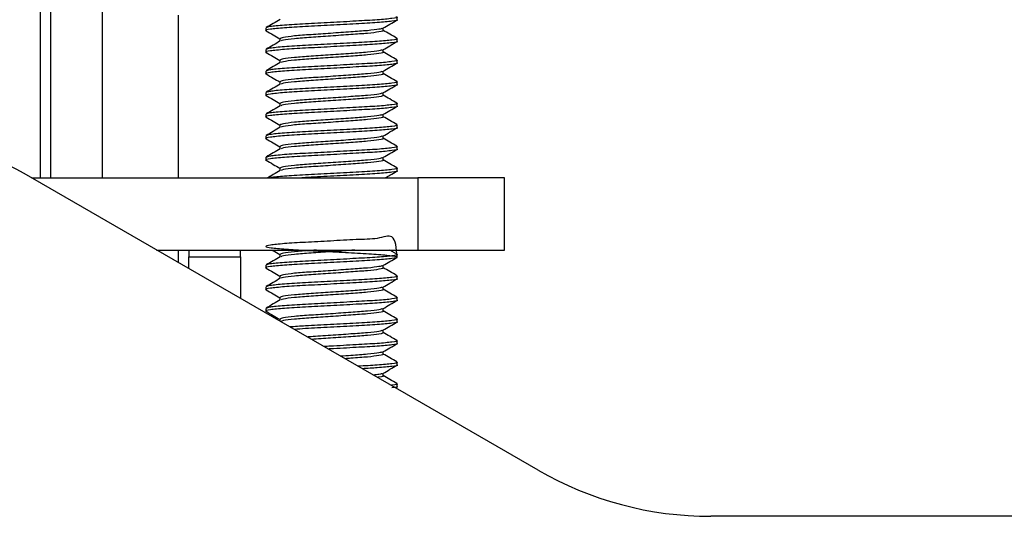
# Paper-space layout 'Sheet2' of a CAD drawing. Header units: millimetres. Extents: x 0 to 1118, y 0 to 864.
# Tile 55 of 232: x 358 to 371, y 312 to 318. Entities that reach past the tile are written whole.
import ezdxf

# ---------------------------------------------------------------- set-up
doc = ezdxf.new("R2010")
doc.units = ezdxf.units.MM

psp = doc.layouts.new('Sheet2')

# ---------------------------------------------------------------- linework, layer by layer
at = {"color": 8, "linetype": 'Continuous', "lineweight": 30}
psp.add_line((358.7421, 315.9734), (358.7421, 320.3371), dxfattribs=at)
at = {"color": 7, "linetype": 'Continuous', "lineweight": 30}
for p, q in [((358.8691, 315.9734), (358.8691, 320.3371)), ((359.5016, 315.9734), (359.5016, 320.3371)), ((360.4329, 315.9734), (360.4329, 317.9664)), ((363.1131, 317.912), (363.1131, 317.9451)), ((361.5044, 317.8128), (361.5044, 317.7797)), ((362.9412, 317.7797), (362.9412, 317.8105)), ((361.6762, 317.6805), (361.6762, 317.6495)), ((363.1131, 317.6474), (363.1131, 317.6805)), ((361.5044, 317.5482), (361.5044, 317.5151)), ((362.9412, 317.5151), (362.9412, 317.5459)), ((361.6762, 317.4159), (361.6762, 317.385)), ((363.1131, 317.3828), (363.1131, 317.4159)), ((361.5044, 317.2836), (361.5044, 317.2505)), ((362.9412, 317.2505), (362.9412, 317.2813)), ((361.6762, 317.1513), (361.6762, 317.1204)), ((363.1131, 317.1183), (363.1131, 317.1513)), ((361.5044, 317.019), (361.5044, 316.986)), ((362.9412, 316.986), (362.9412, 317.0167)), ((361.6762, 316.8867), (361.6762, 316.8558)), ((363.1131, 316.8537), (363.1131, 316.8867)), ((361.5044, 316.7545), (361.5044, 316.7214)), ((362.9412, 316.7214), (362.9412, 316.7522)), ((361.6762, 316.6222), (361.6762, 316.5912)), ((363.1131, 316.5891), (363.1131, 316.6222)), ((361.5044, 316.4899), (361.5044, 316.4568)), ((362.9412, 316.4568), (362.9412, 316.4876)), ((361.6762, 316.3576), (361.6762, 316.3266)), ((363.1131, 316.3245), (363.1131, 316.3576)), ((361.5044, 316.2253), (361.5044, 316.1922)), ((362.9412, 316.1922), (362.9412, 316.223)), ((361.6762, 316.093), (361.6762, 316.062)), ((363.1131, 316.0599), (363.1131, 316.093)), ((364.8381, 312.39), (358.5407, 316.0258)), ((358.6314, 315.9734), (363.3671, 315.9734)), ((363.3671, 315.9734), (363.3671, 315.0878)), ((364.4254, 315.9734), (363.3671, 315.9734)), ((364.4254, 315.0878), (364.4254, 315.9734)), ((360.1653, 315.0878), (363.3671, 315.0878)), ((360.4329, 314.9333), (360.4329, 315.0878)), ((360.5599, 315.0878), (360.5599, 315.0031)), ((361.1924, 315.0031), (361.1924, 315.0878)), ((363.1095, 315.0384), (363.0243, 315.0878)), ((363.3671, 315.0878), (364.4254, 315.0878)), ((360.5599, 314.86), (360.5599, 315.0031)), ((360.5599, 315.0031), (361.1924, 315.0031)), ((361.1924, 315.0031), (361.1924, 314.4948)), ((361.6762, 315.0347), (361.6762, 315.0037)), ((363.1131, 315.0016), (363.1131, 315.0347)), ((361.5044, 314.9024), (361.5044, 314.8693)), ((362.9412, 314.8693), (362.9412, 314.9001)), ((361.6762, 314.7701), (361.6762, 314.7391)), ((363.1131, 314.737), (363.1131, 314.7701)), ((361.5044, 314.6378), (361.5044, 314.6047)), ((362.9412, 314.6047), (362.9412, 314.6355)), ((361.6762, 314.5055), (361.6762, 314.4745)), ((363.1131, 314.4724), (363.1131, 314.5055)), ((361.5044, 314.3732), (361.5044, 314.3401)), ((362.9412, 314.3401), (362.9412, 314.3709)), ((361.6762, 314.2409), (361.6762, 314.2155)), ((363.1131, 314.2078), (363.1131, 314.2409)), ((362.9412, 314.0755), (362.9412, 314.1063)), ((363.1131, 313.9433), (363.1131, 313.9763)), ((362.9412, 313.811), (362.9412, 313.8417)), ((363.1131, 313.6787), (363.1131, 313.7117)), ((362.9412, 313.5464), (362.9412, 313.5772)), ((363.0902, 313.3991), (363.1106, 313.4109)), ((363.1131, 313.4141), (363.1131, 313.4472)), ((394.5088, 311.8228), (366.9547, 311.8228))]:
    psp.add_line(p, q, dxfattribs=at)
for centre, radius, start, end in [((356.8474, 313.0928), 3.3867, 60.00018, 89.99994), ((366.9547, 316.0561), 4.2333, 239.99972, 270.00007)]:
    psp.add_arc(centre, radius, start, end, dxfattribs=at)
for points, knots in [([(363.1115, 317.912), (363.112, 317.9119), (363.1321, 317.9065), (363.0579, 317.8945), (362.8857, 317.8773), (362.6122, 317.8624), (362.2969, 317.8444), (361.9823, 317.8284), (361.7143, 317.8125), (361.549, 317.7943), (361.4833, 317.7839), (361.5116, 317.7773), (361.5159, 317.7763)], [0, 0, 0, 0, 0.00332454, 0.12644756, 0.24957221, 0.36885968, 0.49305997, 0.61408254, 0.73510605, 0.85930674, 0.97859403, 1, 1, 1, 1]), ([(363.0976, 317.9489), (363.1038, 317.9475), (363.1329, 317.9408), (363.061, 317.9276), (362.885, 317.9104), (362.6124, 317.8954), (362.2971, 317.8774), (361.9814, 317.8615), (361.7178, 317.8455), (361.5376, 317.8278), (361.5163, 317.8177), (361.506, 317.8128)], [0, 0, 0, 0, 0.0329422, 0.1554461, 0.2779515, 0.3966392, 0.520215, 0.640629, 0.7610439, 0.88462, 1, 1, 1, 1]), ([(361.6804, 317.9166), (361.6517, 317.8999), (361.5942, 317.8665), (361.5367, 317.8332), (361.5079, 317.8165)], [0, 0, 0, 0, 0.4998081, 1, 1, 1, 1]), ([(362.9378, 317.8085), (362.9666, 317.8252), (363.0242, 317.8587), (363.0818, 317.8921), (363.1106, 317.9088)], [0, 0, 0, 0, 0.4997543, 1, 1, 1, 1]), ([(361.5068, 317.7765), (361.5356, 317.7598), (361.5921, 317.7271), (361.6486, 317.6943), (361.6762, 317.6782)], [0, 0, 0, 0, 0.5103154, 1, 1, 1, 1]), ([(362.9303, 317.8088), (362.9213, 317.8043), (362.901, 317.7942), (362.7589, 317.778), (362.5483, 317.7631), (362.2994, 317.7451), (362.0514, 317.7292), (361.844, 317.7132), (361.7023, 317.6955), (361.6856, 317.6854), (361.6775, 317.6805)], [0, 0, 0, 0, 0.1027468, 0.2329013, 0.358985, 0.4902826, 0.6182061, 0.746132, 0.8774298, 1, 1, 1, 1]), ([(362.94, 317.7797), (362.9404, 317.7796), (362.9561, 317.7742), (362.8978, 317.7622), (362.7625, 317.745), (362.5473, 317.7301), (362.2997, 317.7121), (362.051, 317.6961), (361.845, 317.6801), (361.7124, 317.664), (361.6962, 317.6553), (361.6898, 317.6518)], [0, 0, 0, 0, 0.0035306, 0.1342973, 0.2650648, 0.391742, 0.5236577, 0.6521837, 0.780712, 0.9126279, 1, 1, 1, 1]), ([(363.1095, 317.6842), (363.0807, 317.7009), (363.0246, 317.7334), (362.9685, 317.766), (362.9412, 317.7818)], [0, 0, 0, 0, 0.5126735, 1, 1, 1, 1]), ([(363.1115, 317.6474), (363.112, 317.6473), (363.1321, 317.6418), (363.0579, 317.6299), (362.8857, 317.6127), (362.6122, 317.5978), (362.2969, 317.5798), (361.9823, 317.5638), (361.7143, 317.5479), (361.549, 317.5298), (361.4833, 317.5193), (361.5116, 317.5127), (361.5159, 317.5117)], [0, 0, 0, 0, 0.0033246, 0.1264477, 0.2495723, 0.3688598, 0.4930601, 0.6140826, 0.7351062, 0.8593068, 0.9785941, 1, 1, 1, 1]), ([(363.0976, 317.6844), (363.1038, 317.6829), (363.1329, 317.6762), (363.061, 317.663), (362.885, 317.6458), (362.6124, 317.6309), (362.2971, 317.6128), (361.9814, 317.5969), (361.7178, 317.5809), (361.5376, 317.5632), (361.5163, 317.5531), (361.506, 317.5482)], [0, 0, 0, 0, 0.0329422, 0.155446, 0.2779515, 0.3966391, 0.5202149, 0.6406289, 0.7610439, 0.88462, 1, 1, 1, 1]), ([(361.6804, 317.652), (361.6517, 317.6353), (361.5942, 317.6019), (361.5367, 317.5686), (361.5079, 317.5519)], [0, 0, 0, 0, 0.4998081, 1, 1, 1, 1]), ([(362.9378, 317.5439), (362.9666, 317.5606), (363.0242, 317.5941), (363.0818, 317.6275), (363.1106, 317.6442)], [0, 0, 0, 0, 0.4997481, 1, 1, 1, 1]), ([(361.5068, 317.5119), (361.5356, 317.4952), (361.5921, 317.4625), (361.6486, 317.4297), (361.6762, 317.4136)], [0, 0, 0, 0, 0.5103282, 1, 1, 1, 1]), ([(362.9303, 317.5442), (362.9213, 317.5397), (362.901, 317.5296), (362.7589, 317.5134), (362.5483, 317.4986), (362.2994, 317.4805), (362.0514, 317.4646), (361.844, 317.4486), (361.7023, 317.4309), (361.6856, 317.4208), (361.6775, 317.4159)], [0, 0, 0, 0, 0.1027466, 0.2329013, 0.3589848, 0.4902824, 0.6182061, 0.746132, 0.8774298, 1, 1, 1, 1]), ([(362.94, 317.5151), (362.9404, 317.515), (362.9561, 317.5095), (362.8978, 317.4976), (362.7625, 317.4804), (362.5473, 317.4655), (362.2997, 317.4475), (362.051, 317.4315), (361.845, 317.4156), (361.7124, 317.3994), (361.6962, 317.3907), (361.6898, 317.3872)], [0, 0, 0, 0, 0.0035308, 0.1342975, 0.2650648, 0.3917421, 0.5236579, 0.6521838, 0.780712, 0.9126279, 1, 1, 1, 1]), ([(363.1095, 317.4196), (363.0807, 317.4363), (363.0246, 317.4688), (362.9685, 317.5014), (362.9412, 317.5172)], [0, 0, 0, 0, 0.5126735, 1, 1, 1, 1]), ([(363.1115, 317.3828), (363.112, 317.3827), (363.1321, 317.3772), (363.0579, 317.3654), (362.8857, 317.3481), (362.6122, 317.3332), (362.2969, 317.3152), (361.9823, 317.2992), (361.7143, 317.2833), (361.549, 317.2652), (361.4833, 317.2547), (361.5116, 317.2482), (361.5159, 317.2472)], [0, 0, 0, 0, 0.00332463, 0.12644756, 0.24957221, 0.36885978, 0.49306006, 0.61408254, 0.73510606, 0.85930674, 0.97859414, 1, 1, 1, 1]), ([(363.0976, 317.4198), (363.1038, 317.4184), (363.1329, 317.4117), (363.061, 317.3984), (362.885, 317.3812), (362.6124, 317.3663), (362.2971, 317.3483), (361.9814, 317.3323), (361.7178, 317.3163), (361.5376, 317.2986), (361.5163, 317.2885), (361.506, 317.2836)], [0, 0, 0, 0, 0.03294207, 0.15544599, 0.27795153, 0.39663918, 0.52021494, 0.64062897, 0.76104393, 0.88462009, 1, 1, 1, 1]), ([(361.6804, 317.3874), (361.6517, 317.3707), (361.5942, 317.3374), (361.5367, 317.304), (361.5079, 317.2874)], [0, 0, 0, 0, 0.4998206, 1, 1, 1, 1]), ([(362.9378, 317.2793), (362.9666, 317.2961), (363.0242, 317.3295), (363.0818, 317.3629), (363.1106, 317.3796)], [0, 0, 0, 0, 0.4997606, 1, 1, 1, 1]), ([(362.9303, 317.2796), (362.9213, 317.2751), (362.901, 317.265), (362.7589, 317.2489), (362.5483, 317.234), (362.2994, 317.216), (362.0514, 317.2), (361.844, 317.184), (361.7023, 317.1663), (361.6856, 317.1562), (361.6775, 317.1513)], [0, 0, 0, 0, 0.1027468, 0.2329015, 0.358985, 0.4902826, 0.6182062, 0.7461322, 0.87743, 1, 1, 1, 1]), ([(363.0976, 317.1552), (363.1038, 317.1538), (363.1329, 317.1471), (363.061, 317.1339), (362.885, 317.1166), (362.6124, 317.1017), (362.2971, 317.0837), (361.9814, 317.0677), (361.7178, 317.0517), (361.5376, 317.034), (361.5163, 317.0239), (361.506, 317.019)], [0, 0, 0, 0, 0.0329422, 0.1554461, 0.2779515, 0.3966392, 0.520215, 0.640629, 0.7610439, 0.88462, 1, 1, 1, 1]), ([(361.5068, 317.2474), (361.5356, 317.2306), (361.5921, 317.1979), (361.6486, 317.1651), (361.6762, 317.149)], [0, 0, 0, 0, 0.5103154, 1, 1, 1, 1]), ([(362.94, 317.2505), (362.9404, 317.2504), (362.9561, 317.2449), (362.8978, 317.2331), (362.7625, 317.2158), (362.5473, 317.2009), (362.2997, 317.1829), (362.051, 317.1669), (361.845, 317.151), (361.7124, 317.1348), (361.6962, 317.1261), (361.6898, 317.1226)], [0, 0, 0, 0, 0.0035308, 0.1342973, 0.2650648, 0.391742, 0.5236577, 0.6521837, 0.780712, 0.9126279, 1, 1, 1, 1]), ([(363.1095, 317.1551), (363.0807, 317.1717), (363.0246, 317.2043), (362.9685, 317.2368), (362.9412, 317.2527)], [0, 0, 0, 0, 0.5126735, 1, 1, 1, 1]), ([(363.1115, 317.1183), (363.112, 317.1181), (363.1321, 317.1127), (363.0579, 317.1007), (362.8857, 317.0835), (362.6122, 317.0686), (362.2969, 317.0506), (361.9823, 317.0346), (361.7143, 317.0187), (361.549, 317.0006), (361.4833, 316.9901), (361.5116, 316.9836), (361.5159, 316.9826)], [0, 0, 0, 0, 0.0033245, 0.1264476, 0.2495722, 0.3688597, 0.49306, 0.6140826, 0.7351061, 0.8593068, 0.9785941, 1, 1, 1, 1]), ([(361.6804, 317.1228), (361.6517, 317.1061), (361.5942, 317.0728), (361.5367, 317.0394), (361.5079, 317.0228)], [0, 0, 0, 0, 0.4998081, 1, 1, 1, 1]), ([(362.9378, 317.0148), (362.9666, 317.0315), (363.0242, 317.0649), (363.0818, 317.0983), (363.1106, 317.1151)], [0, 0, 0, 0, 0.4997543, 1, 1, 1, 1]), ([(361.5068, 316.9828), (361.5356, 316.9661), (361.5921, 316.9333), (361.6486, 316.9005), (361.6762, 316.8844)], [0, 0, 0, 0, 0.5103154, 1, 1, 1, 1]), ([(362.9303, 317.015), (362.9213, 317.0106), (362.901, 317.0005), (362.7589, 316.9843), (362.5483, 316.9694), (362.2994, 316.9514), (362.0514, 316.9354), (361.844, 316.9194), (361.7023, 316.9017), (361.6856, 316.8916), (361.6775, 316.8867)], [0, 0, 0, 0, 0.1027466, 0.2329013, 0.358985, 0.4902826, 0.6182061, 0.746132, 0.8774298, 1, 1, 1, 1]), ([(362.94, 316.986), (362.9404, 316.9858), (362.9561, 316.9804), (362.8978, 316.9684), (362.7625, 316.9513), (362.5473, 316.9363), (362.2997, 316.9183), (362.051, 316.9024), (361.845, 316.8864), (361.7124, 316.8702), (361.6962, 316.8615), (361.6898, 316.858)], [0, 0, 0, 0, 0.0035306, 0.1342973, 0.2650648, 0.391742, 0.5236577, 0.6521837, 0.780712, 0.9126279, 1, 1, 1, 1]), ([(363.1095, 316.8905), (363.0807, 316.9072), (363.0246, 316.9397), (362.9685, 316.9722), (362.9412, 316.9881)], [0, 0, 0, 0, 0.5126735, 1, 1, 1, 1]), ([(363.1115, 316.8537), (363.112, 316.8535), (363.1321, 316.8481), (363.0579, 316.8362), (362.8857, 316.819), (362.6122, 316.804), (362.2969, 316.786), (361.9823, 316.7701), (361.7143, 316.7541), (361.549, 316.736), (361.4833, 316.7255), (361.5116, 316.719), (361.5159, 316.718)], [0, 0, 0, 0, 0.0033246, 0.1264477, 0.2495723, 0.3688598, 0.4930601, 0.6140826, 0.7351062, 0.8593068, 0.9785941, 1, 1, 1, 1]), ([(363.0976, 316.8906), (363.1038, 316.8892), (363.1329, 316.8825), (363.061, 316.8693), (362.885, 316.852), (362.6124, 316.8371), (362.2971, 316.8191), (361.9814, 316.8031), (361.7178, 316.7872), (361.5376, 316.7694), (361.5163, 316.7593), (361.506, 316.7545)], [0, 0, 0, 0, 0.0329422, 0.155446, 0.2779515, 0.3966391, 0.5202149, 0.6406289, 0.7610439, 0.88462, 1, 1, 1, 1]), ([(361.6804, 316.8582), (361.6517, 316.8416), (361.5942, 316.8082), (361.5367, 316.7749), (361.5079, 316.7582)], [0, 0, 0, 0, 0.4998081, 1, 1, 1, 1]), ([(362.9378, 316.7502), (362.9666, 316.7669), (363.0242, 316.8004), (363.0818, 316.8338), (363.1106, 316.8505)], [0, 0, 0, 0, 0.4997481, 1, 1, 1, 1]), ([(361.5068, 316.7182), (361.5356, 316.7015), (361.5921, 316.6687), (361.6486, 316.6359), (361.6762, 316.6199)], [0, 0, 0, 0, 0.5103282, 1, 1, 1, 1]), ([(362.9303, 316.7504), (362.9213, 316.746), (362.901, 316.7359), (362.7589, 316.7197), (362.5483, 316.7048), (362.2994, 316.6868), (362.0514, 316.6709), (361.844, 316.6549), (361.7023, 316.6371), (361.6856, 316.627), (361.6775, 316.6222)], [0, 0, 0, 0, 0.1027466, 0.2329013, 0.3589848, 0.4902824, 0.6182061, 0.746132, 0.8774298, 1, 1, 1, 1]), ([(362.94, 316.7214), (362.9404, 316.7212), (362.9561, 316.7158), (362.8978, 316.7039), (362.7625, 316.6867), (362.5473, 316.6717), (362.2997, 316.6537), (362.051, 316.6378), (361.845, 316.6218), (361.7124, 316.6057), (361.6962, 316.5969), (361.6898, 316.5935)], [0, 0, 0, 0, 0.0035308, 0.1342975, 0.2650648, 0.3917421, 0.5236579, 0.6521838, 0.780712, 0.9126279, 1, 1, 1, 1]), ([(363.1095, 316.6259), (363.0807, 316.6426), (363.0246, 316.6751), (362.9685, 316.7076), (362.9412, 316.7235)], [0, 0, 0, 0, 0.5126735, 1, 1, 1, 1]), ([(363.1115, 316.5891), (363.112, 316.5889), (363.1321, 316.5835), (363.0579, 316.5716), (362.8857, 316.5544), (362.6122, 316.5394), (362.2969, 316.5214), (361.9823, 316.5055), (361.7143, 316.4895), (361.549, 316.4714), (361.4833, 316.4609), (361.5116, 316.4544), (361.5159, 316.4534)], [0, 0, 0, 0, 0.0033246, 0.1264476, 0.2495722, 0.3688597, 0.49306, 0.6140825, 0.7351061, 0.8593067, 0.9785941, 1, 1, 1, 1]), ([(363.0976, 316.626), (363.1038, 316.6246), (363.1329, 316.6179), (363.061, 316.6047), (362.885, 316.5874), (362.6124, 316.5725), (362.2971, 316.5545), (361.9814, 316.5386), (361.7178, 316.5226), (361.5376, 316.5048), (361.5163, 316.4948), (361.506, 316.4899)], [0, 0, 0, 0, 0.03294207, 0.15544599, 0.27795153, 0.39663918, 0.52021494, 0.64062897, 0.76104393, 0.88462009, 1, 1, 1, 1]), ([(361.6804, 316.5936), (361.6517, 316.577), (361.5942, 316.5436), (361.5367, 316.5103), (361.5079, 316.4936)], [0, 0, 0, 0, 0.4998206, 1, 1, 1, 1]), ([(362.9378, 316.4856), (362.9666, 316.5023), (363.0242, 316.5358), (363.0818, 316.5692), (363.1106, 316.5859)], [0, 0, 0, 0, 0.4997543, 1, 1, 1, 1]), ([(361.5068, 316.4536), (361.5356, 316.4369), (361.5921, 316.4041), (361.6486, 316.3713), (361.6762, 316.3553)], [0, 0, 0, 0, 0.5103154, 1, 1, 1, 1]), ([(362.9303, 316.4859), (362.9213, 316.4814), (362.901, 316.4713), (362.7589, 316.4551), (362.5483, 316.4402), (362.2994, 316.4222), (362.0514, 316.4063), (361.844, 316.3903), (361.7023, 316.3726), (361.6856, 316.3625), (361.6775, 316.3576)], [0, 0, 0, 0, 0.1027468, 0.2329015, 0.358985, 0.4902826, 0.6182062, 0.7461322, 0.87743, 1, 1, 1, 1]), ([(362.94, 316.4568), (362.9404, 316.4567), (362.9561, 316.4512), (362.8978, 316.4393), (362.7625, 316.4221), (362.5473, 316.4072), (362.2997, 316.3891), (362.051, 316.3732), (361.845, 316.3572), (361.7124, 316.3411), (361.6962, 316.3323), (361.6898, 316.3289)], [0, 0, 0, 0, 0.0035308, 0.1342973, 0.2650648, 0.391742, 0.5236577, 0.6521837, 0.780712, 0.9126279, 1, 1, 1, 1]), ([(363.1095, 316.3613), (363.0807, 316.378), (363.0246, 316.4105), (362.9685, 316.4431), (362.9412, 316.4589)], [0, 0, 0, 0, 0.5126735, 1, 1, 1, 1]), ([(363.1115, 316.3245), (363.112, 316.3244), (363.1321, 316.319), (363.0579, 316.307), (362.8857, 316.2898), (362.6122, 316.2749), (362.2969, 316.2569), (361.9823, 316.2409), (361.7143, 316.225), (361.549, 316.2068), (361.4833, 316.1964), (361.5116, 316.1898), (361.5159, 316.1888)], [0, 0, 0, 0, 0.0033245, 0.1264476, 0.2495722, 0.3688597, 0.49306, 0.6140826, 0.7351061, 0.8593068, 0.9785941, 1, 1, 1, 1]), ([(363.0976, 316.3614), (363.1038, 316.36), (363.1329, 316.3533), (363.061, 316.3401), (362.885, 316.3229), (362.6124, 316.3079), (362.2971, 316.2899), (361.9814, 316.274), (361.7178, 316.258), (361.5376, 316.2403), (361.5163, 316.2302), (361.506, 316.2253)], [0, 0, 0, 0, 0.0329422, 0.1554461, 0.2779515, 0.3966392, 0.520215, 0.640629, 0.7610439, 0.88462, 1, 1, 1, 1]), ([(361.6804, 316.3291), (361.6517, 316.3124), (361.5942, 316.279), (361.5367, 316.2457), (361.5079, 316.229)], [0, 0, 0, 0, 0.4998081, 1, 1, 1, 1]), ([(362.9378, 316.221), (362.9666, 316.2377), (363.0242, 316.2712), (363.0818, 316.3046), (363.1106, 316.3213)], [0, 0, 0, 0, 0.4997543, 1, 1, 1, 1]), ([(361.5068, 316.189), (361.5356, 316.1723), (361.5921, 316.1396), (361.6486, 316.1068), (361.6762, 316.0907)], [0, 0, 0, 0, 0.5103217, 1, 1, 1, 1]), ([(362.9303, 316.2213), (362.9213, 316.2168), (362.901, 316.2067), (362.7589, 316.1905), (362.5483, 316.1756), (362.2994, 316.1576), (362.0514, 316.1417), (361.844, 316.1257), (361.7023, 316.108), (361.6856, 316.0979), (361.6775, 316.093)], [0, 0, 0, 0, 0.1027466, 0.2329013, 0.358985, 0.4902826, 0.6182061, 0.746132, 0.8774298, 1, 1, 1, 1]), ([(362.94, 316.1922), (362.9404, 316.1921), (362.9561, 316.1866), (362.8978, 316.1747), (362.7625, 316.1575), (362.5473, 316.1426), (362.2997, 316.1246), (362.051, 316.1086), (361.845, 316.0926), (361.7124, 316.0765), (361.6962, 316.0678), (361.6898, 316.0643)], [0, 0, 0, 0, 0.0035308, 0.1342974, 0.2650649, 0.3917421, 0.5236578, 0.6521837, 0.780712, 0.9126279, 1, 1, 1, 1]), ([(363.1095, 316.0967), (363.0807, 316.1134), (363.0246, 316.1459), (362.9685, 316.1785), (362.9412, 316.1943)], [0, 0, 0, 0, 0.5126735, 1, 1, 1, 1]), ([(361.6804, 316.0645), (361.6517, 316.0478), (361.5994, 316.0174), (361.547, 315.9871), (361.5234, 315.9734)], [0, 0, 0, 0, 0.5490347, 1, 1, 1, 1]), ([(363.0976, 316.0969), (363.1038, 316.0954), (363.1329, 316.0887), (363.061, 316.0755), (362.8849, 316.0583), (362.6125, 316.0434), (362.2966, 316.0253), (361.9832, 316.0094), (361.7109, 315.9933), (361.6106, 315.9816), (361.5598, 315.9757)], [0, 0, 0, 0, 0.0372388, 0.1757206, 0.3142044, 0.4483723, 0.5880659, 0.7241854, 0.860306, 1, 1, 1, 1]), ([(363.1115, 316.0599), (363.112, 316.0598), (363.1321, 316.0543), (363.0578, 316.0424), (362.886, 316.0252), (362.6112, 316.0103), (362.3008, 315.9922), (362.0584, 315.9807), (361.9589, 315.9744), (361.9438, 315.9734)], [0, 0, 0, 0, 0.0052285, 0.1988575, 0.392489, 0.580086, 0.7754091, 0.9657348, 1, 1, 1, 1]), ([(362.967, 315.9734), (362.9861, 315.9845), (363.0339, 316.0123), (363.0818, 316.04), (363.1106, 316.0567)], [0, 0, 0, 0, 0.3978732, 1, 1, 1, 1]), ([(363.1115, 315.0016), (363.1042, 315.1108), (363.0913, 315.305), (362.8819, 315.2189), (362.6132, 315.22), (362.2968, 315.1976), (361.9818, 315.1828), (361.7162, 315.1665), (361.5419, 315.1486), (361.4838, 315.1337), (361.5506, 315.1164), (361.734, 315.0992), (362.0046, 315.0842), (362.3206, 315.0662), (362.6356, 315.0503), (362.9013, 315.0343), (363.0755, 315.0163), (363.1336, 315.0014), (363.0668, 314.9841), (362.8834, 314.9669), (362.6128, 314.9519), (362.2967, 314.9339), (361.9823, 314.918), (361.7143, 314.902), (361.549, 314.8839), (361.4833, 314.8734), (361.5116, 314.8669), (361.5159, 314.8659)], [0, 0, 0, 0, 0.0530899, 0.0943732, 0.13437, 0.176014, 0.2165925, 0.2571714, 0.2988155, 0.3388122, 0.3800954, 0.4213784, 0.4613752, 0.5030193, 0.5435979, 0.5841764, 0.6258208, 0.6658175, 0.7071003, 0.7483837, 0.7883804, 0.8300244, 0.8706029, 0.9111818, 0.9528259, 0.9928226, 1, 1, 1, 1]), ([(361.5808, 315.0878), (361.5849, 315.0854), (361.6168, 315.0669), (361.6486, 315.0484), (361.6762, 315.0324)], [0, 0, 0, 0, 0.1310244, 1, 1, 1, 1]), ([(362.1239, 315.0878), (362.1017, 315.0863), (361.9986, 315.0794), (361.8452, 315.0674), (361.7021, 315.0496), (361.6855, 315.0395), (361.6775, 315.0347)], [0, 0, 0, 0, 0.0843513, 0.3911536, 0.7060424, 1, 1, 1, 1]), ([(362.5954, 315.0878), (362.5789, 315.0865), (362.4932, 315.0799), (362.2972, 315.0662), (362.0517, 315.0503), (361.8448, 315.0343), (361.7124, 315.0182), (361.6962, 315.0094), (361.6898, 315.006)], [0, 0, 0, 0, 0.0494705, 0.2556163, 0.4564646, 0.6573168, 0.8634629, 1, 1, 1, 1]), ([(363.0976, 315.0385), (363.1038, 315.0371), (363.1329, 315.0304), (363.061, 315.0172), (362.885, 314.9999), (362.6124, 314.985), (362.2971, 314.967), (361.9814, 314.9511), (361.7178, 314.9351), (361.5376, 314.9173), (361.5163, 314.9073), (361.506, 314.9024)], [0, 0, 0, 0, 0.03294207, 0.15544599, 0.27795153, 0.39663918, 0.52021494, 0.64062897, 0.76104393, 0.88462009, 1, 1, 1, 1]), ([(361.6804, 315.0061), (361.6517, 314.9895), (361.5942, 314.9561), (361.5367, 314.9228), (361.5079, 314.9061)], [0, 0, 0, 0, 0.4998206, 1, 1, 1, 1]), ([(362.9378, 314.8981), (362.9666, 314.9148), (363.0242, 314.9483), (363.0818, 314.9817), (363.1106, 314.9984)], [0, 0, 0, 0, 0.4997543, 1, 1, 1, 1]), ([(361.5068, 314.8661), (361.5356, 314.8494), (361.5921, 314.8166), (361.6486, 314.7838), (361.6762, 314.7678)], [0, 0, 0, 0, 0.5103154, 1, 1, 1, 1]), ([(362.9303, 314.8984), (362.9213, 314.8939), (362.901, 314.8838), (362.7589, 314.8676), (362.5483, 314.8527), (362.2994, 314.8347), (362.0514, 314.8188), (361.844, 314.8028), (361.7023, 314.7851), (361.6856, 314.775), (361.6775, 314.7701)], [0, 0, 0, 0, 0.1027468, 0.2329015, 0.358985, 0.4902826, 0.6182062, 0.7461322, 0.87743, 1, 1, 1, 1]), ([(362.94, 314.8693), (362.9404, 314.8692), (362.9561, 314.8637), (362.8978, 314.8518), (362.7625, 314.8346), (362.5473, 314.8197), (362.2997, 314.8016), (362.051, 314.7857), (361.845, 314.7697), (361.7124, 314.7536), (361.6962, 314.7448), (361.6898, 314.7414)], [0, 0, 0, 0, 0.0035306, 0.1342973, 0.2650648, 0.391742, 0.5236577, 0.6521837, 0.780712, 0.9126279, 1, 1, 1, 1]), ([(363.1095, 314.7738), (363.0807, 314.7905), (363.0246, 314.823), (362.9685, 314.8556), (362.9412, 314.8714)], [0, 0, 0, 0, 0.5126735, 1, 1, 1, 1]), ([(363.1115, 314.737), (363.112, 314.7369), (363.1321, 314.7315), (363.0579, 314.7195), (362.8857, 314.7023), (362.6122, 314.6874), (362.2969, 314.6694), (361.9823, 314.6534), (361.7143, 314.6375), (361.549, 314.6193), (361.4833, 314.6089), (361.5116, 314.6023), (361.5159, 314.6013)], [0, 0, 0, 0, 0.0033245, 0.1264476, 0.2495722, 0.3688597, 0.49306, 0.6140826, 0.7351061, 0.8593068, 0.9785941, 1, 1, 1, 1]), ([(363.0976, 314.7739), (363.1038, 314.7725), (363.1329, 314.7658), (363.061, 314.7526), (362.885, 314.7354), (362.6124, 314.7204), (362.2971, 314.7024), (361.9814, 314.6865), (361.7178, 314.6705), (361.5376, 314.6528), (361.5163, 314.6427), (361.506, 314.6378)], [0, 0, 0, 0, 0.0329422, 0.1554461, 0.2779515, 0.3966392, 0.520215, 0.640629, 0.7610439, 0.88462, 1, 1, 1, 1]), ([(361.6804, 314.7416), (361.6517, 314.7249), (361.5942, 314.6915), (361.5367, 314.6582), (361.5079, 314.6415)], [0, 0, 0, 0, 0.4998081, 1, 1, 1, 1]), ([(362.9378, 314.6335), (362.9666, 314.6502), (363.0242, 314.6837), (363.0818, 314.7171), (363.1106, 314.7338)], [0, 0, 0, 0, 0.4997543, 1, 1, 1, 1]), ([(362.9303, 314.6338), (362.9213, 314.6293), (362.901, 314.6192), (362.7589, 314.603), (362.5483, 314.5882), (362.2994, 314.5701), (362.0514, 314.5542), (361.844, 314.5382), (361.7023, 314.5205), (361.6856, 314.5104), (361.6775, 314.5055)], [0, 0, 0, 0, 0.1027466, 0.2329013, 0.3589848, 0.4902824, 0.6182061, 0.746132, 0.8774298, 1, 1, 1, 1]), ([(362.94, 314.6047), (362.9404, 314.6046), (362.9561, 314.5991), (362.8978, 314.5872), (362.7625, 314.57), (362.5473, 314.5551), (362.2997, 314.5371), (362.051, 314.5211), (361.845, 314.5051), (361.7124, 314.489), (361.6962, 314.4803), (361.6898, 314.4768)], [0, 0, 0, 0, 0.0035308, 0.1342974, 0.2650649, 0.3917421, 0.5236578, 0.6521837, 0.780712, 0.9126279, 1, 1, 1, 1]), ([(363.1095, 314.5092), (363.0807, 314.5259), (363.0246, 314.5584), (362.9685, 314.591), (362.9412, 314.6068)], [0, 0, 0, 0, 0.5126735, 1, 1, 1, 1]), ([(363.0976, 314.5094), (363.1038, 314.5079), (363.1329, 314.5012), (363.061, 314.488), (362.885, 314.4708), (362.6124, 314.4559), (362.2971, 314.4378), (361.9814, 314.4219), (361.7178, 314.4059), (361.5376, 314.3882), (361.5163, 314.3781), (361.506, 314.3732)], [0, 0, 0, 0, 0.0329422, 0.155446, 0.2779515, 0.3966391, 0.5202149, 0.6406289, 0.7610439, 0.88462, 1, 1, 1, 1]), ([(361.5068, 314.6015), (361.5356, 314.5848), (361.5921, 314.5521), (361.6486, 314.5193), (361.6762, 314.5032)], [0, 0, 0, 0, 0.5103217, 1, 1, 1, 1]), ([(363.1115, 314.4724), (363.112, 314.4723), (363.1321, 314.4668), (363.0579, 314.4549), (362.8857, 314.4377), (362.6122, 314.4228), (362.2969, 314.4048), (361.9823, 314.3888), (361.7143, 314.3729), (361.549, 314.3548), (361.4833, 314.3443), (361.5116, 314.3377), (361.5159, 314.3367)], [0, 0, 0, 0, 0.00332463, 0.12644766, 0.24957221, 0.36885978, 0.49306006, 0.61408264, 0.73510615, 0.85930684, 0.97859414, 1, 1, 1, 1]), ([(361.6804, 314.477), (361.6517, 314.4603), (361.5942, 314.4269), (361.5367, 314.3936), (361.5079, 314.3769)], [0, 0, 0, 0, 0.4998081, 1, 1, 1, 1]), ([(362.9303, 314.3692), (362.9213, 314.3647), (362.901, 314.3546), (362.7589, 314.3384), (362.5483, 314.3236), (362.2994, 314.3055), (362.0514, 314.2896), (361.844, 314.2736), (361.7023, 314.2559), (361.6856, 314.2458), (361.6775, 314.2409)], [0, 0, 0, 0, 0.1027466, 0.2329013, 0.3589849, 0.4902825, 0.6182062, 0.7461322, 0.87743, 1, 1, 1, 1]), ([(362.9378, 314.3689), (362.9666, 314.3856), (363.0242, 314.4191), (363.0818, 314.4525), (363.1106, 314.4692)], [0, 0, 0, 0, 0.4997481, 1, 1, 1, 1]), ([(361.5068, 314.3369), (361.5356, 314.3202), (361.5921, 314.2875), (361.6486, 314.2547), (361.6762, 314.2386)], [0, 0, 0, 0, 0.5103282, 1, 1, 1, 1]), ([(362.94, 314.3401), (362.9404, 314.34), (362.9561, 314.3345), (362.8978, 314.3226), (362.7625, 314.3054), (362.5473, 314.2905), (362.2997, 314.2725), (362.051, 314.2565), (361.845, 314.2406), (361.7124, 314.2244), (361.6962, 314.2157), (361.6898, 314.2122)], [0, 0, 0, 0, 0.0035308, 0.1342975, 0.2650648, 0.3917421, 0.5236579, 0.6521837, 0.780712, 0.9126279, 1, 1, 1, 1]), ([(363.0976, 314.2448), (363.1038, 314.2434), (363.1329, 314.2367), (363.061, 314.2234), (362.8851, 314.2062), (362.612, 314.1913), (362.2986, 314.1732), (362.0028, 314.1587), (361.8593, 314.1493), (361.7979, 314.1452)], [0, 0, 0, 0, 0.04508195, 0.21273129, 0.38038285, 0.54280953, 0.71192571, 0.87671499, 1, 1, 1, 1]), ([(363.1095, 314.2446), (363.0807, 314.2613), (363.0246, 314.2938), (362.9685, 314.3264), (362.9412, 314.3422)], [0, 0, 0, 0, 0.5126735, 1, 1, 1, 1]), ([(363.1115, 314.2078), (363.112, 314.2077), (363.1321, 314.2022), (363.0578, 314.1904), (362.8859, 314.1731), (362.6116, 314.1582), (362.2992, 314.1402), (362.0226, 314.1267), (361.8948, 314.1183), (361.8496, 314.1154)], [0, 0, 0, 0, 0.0048872, 0.1858772, 0.3668698, 0.5422217, 0.7247955, 0.902698, 1, 1, 1, 1]), ([(362.9378, 314.1043), (362.9666, 314.1211), (363.0242, 314.1545), (363.0818, 314.1879), (363.1106, 314.2046)], [0, 0, 0, 0, 0.4997543, 1, 1, 1, 1]), ([(362.9303, 314.1046), (362.9213, 314.1001), (362.901, 314.09), (362.759, 314.0739), (362.5476, 314.059), (362.302, 314.0409), (362.1084, 314.0292), (362.0274, 314.0226), (362.0124, 314.0214)], [0, 0, 0, 0, 0.1587717, 0.3598962, 0.5547296, 0.7576201, 0.9552969, 1, 1, 1, 1]), ([(362.94, 314.0755), (362.9404, 314.0754), (362.9561, 314.07), (362.8979, 314.058), (362.7623, 314.0408), (362.5478, 314.0259), (362.2994, 314.008), (362.1405, 313.9974), (362.0628, 313.9923)], [0, 0, 0, 0, 0.00543472, 0.20672634, 0.40801922, 0.60301577, 0.80607619, 1, 1, 1, 1]), ([(363.1095, 313.9801), (363.0807, 313.9967), (363.0246, 314.0293), (362.9685, 314.0618), (362.9412, 314.0777)], [0, 0, 0, 0, 0.5126735, 1, 1, 1, 1]), ([(363.0976, 313.9802), (363.1038, 313.9788), (363.1329, 313.9721), (363.0611, 313.9589), (362.8847, 313.9416), (362.6134, 313.9267), (362.3715, 313.9129), (362.2411, 313.906), (362.2146, 313.9046)], [0, 0, 0, 0, 0.0596968, 0.2816945, 0.503695, 0.7187772, 0.9427174, 1, 1, 1, 1]), ([(363.1115, 313.9433), (363.112, 313.9431), (363.1321, 313.9377), (363.058, 313.9257), (362.8854, 313.9085), (362.6134, 313.8937), (362.3894, 313.8808), (362.2762, 313.8748), (362.267, 313.8744)], [0, 0, 0, 0, 0.0065965, 0.2508966, 0.4951999, 0.7318894, 0.978327, 1, 1, 1, 1]), ([(362.9378, 313.8398), (362.9666, 313.8565), (363.0242, 313.8899), (363.0818, 313.9233), (363.1106, 313.9401)], [0, 0, 0, 0, 0.4997543, 1, 1, 1, 1]), ([(362.9303, 313.84), (362.9214, 313.8356), (362.9012, 313.8255), (362.7582, 313.8093), (362.5858, 313.797), (362.4632, 313.7883), (362.4212, 313.7853)], [0, 0, 0, 0, 0.241978, 0.5485048, 0.8454435, 1, 1, 1, 1]), ([(362.94, 313.811), (362.9404, 313.8108), (362.9561, 313.8054), (362.8981, 313.7935), (362.7615, 313.7762), (362.6012, 313.765), (362.4967, 313.7576), (362.4722, 313.7559)], [0, 0, 0, 0, 0.0082025, 0.3119947, 0.6157887, 0.9100803, 1, 1, 1, 1]), ([(363.1095, 313.7155), (363.0807, 313.7321), (363.0246, 313.7647), (362.9685, 313.7972), (362.9412, 313.8131)], [0, 0, 0, 0, 0.5126735, 1, 1, 1, 1]), ([(363.0976, 313.7156), (363.1038, 313.7142), (363.1329, 313.7075), (363.0602, 313.6942), (362.8931, 313.6777), (362.7157, 313.6678), (362.6327, 313.6632)], [0, 0, 0, 0, 0.085414, 0.4030475, 0.7206855, 1, 1, 1, 1]), ([(363.1115, 313.6787), (363.112, 313.6785), (363.1321, 313.6731), (363.0563, 313.6611), (362.907, 313.6457), (362.7489, 313.6369), (362.6846, 313.6333)], [0, 0, 0, 0, 0.0099591, 0.3787798, 0.7476051, 1, 1, 1, 1]), ([(362.9378, 313.5752), (362.9666, 313.5919), (363.0242, 313.6254), (363.0818, 313.6588), (363.1106, 313.6755)], [0, 0, 0, 0, 0.4997481, 1, 1, 1, 1]), ([(362.9303, 313.5754), (362.9241, 313.571), (362.9141, 313.5638), (362.8472, 313.5566), (362.8221, 313.5539)], [0, 0, 0, 0, 0.6245616, 1, 1, 1, 1]), ([(362.94, 313.5464), (362.9404, 313.5462), (362.9561, 313.5408), (362.9315, 313.5338), (362.8763, 313.5273), (362.8695, 313.5265)], [0, 0, 0, 0, 0.0231292, 0.87975, 1, 1, 1, 1]), ([(363.1095, 313.4509), (363.0807, 313.4676), (363.0246, 313.5001), (362.9685, 313.5326), (362.9412, 313.5485)], [0, 0, 0, 0, 0.5126735, 1, 1, 1, 1]), ([(363.0976, 313.451), (363.1036, 313.4496), (363.1315, 313.4429), (363.1052, 313.4351), (363.0415, 313.4292), (363.0386, 313.4289)], [0, 0, 0, 0, 0.2042574, 0.9638435, 1, 1, 1, 1]), ([(363.1115, 313.4141), (363.112, 313.4139), (363.1321, 313.4085), (363.0891, 313.4025), (363.0472, 313.3966)], [0, 0, 0, 0, 0.0262926, 1, 1, 1, 1])]:
    psp.add_open_spline(points, degree=3, knots=knots, dxfattribs=at)

doc.saveas('drawing.dxf')
